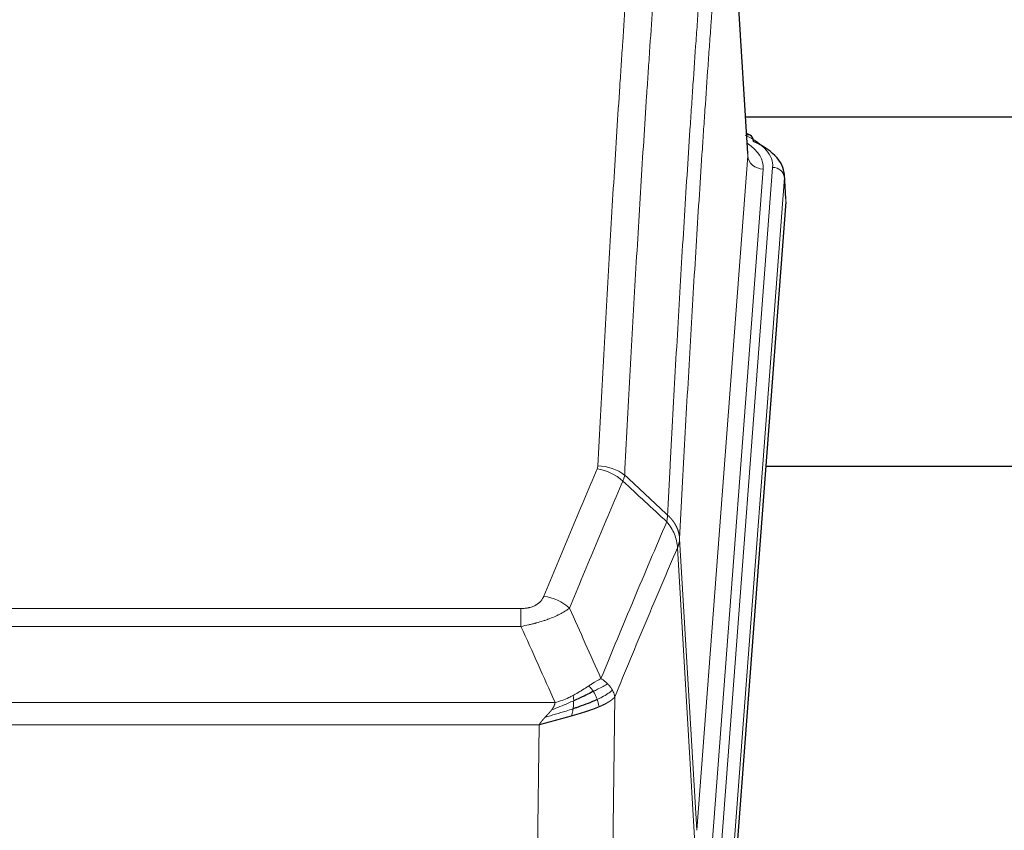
# Model space of a CAD drawing. Header units: inches. Extents: x 0 to 23760, y -13 to 16800.
# Tile 243 of 256: x 19951 to 20204, y 14096 to 14304. Entities that reach past the tile are written whole.
import ezdxf

# ---------------------------------------------------------------- set-up
doc = ezdxf.new("R2010")
doc.units = ezdxf.units.IN
doc.layers.add('1', color=7, linetype='Continuous', true_color=0xffffff)

msp = doc.modelspace()

# ---------------------------------------------------------------- linework, layer by layer
at = {"layer": '1', "color": 2, "linetype": 'Continuous', "lineweight": 25}
for p, q in [((20137.891, 14269.592), (20132.641, 14356.229)), ((20137.256, 14278.986), (20303.44, 14278.986)), ((20138.523, 14274.299), (20137.58, 14274.734)), ((20147.651, 14257.959), (20147.27, 14264.241)), ((20147.645, 14257.175), (20134.527, 14083.722)), ((20220.463, 14189.411), (20142.52, 14189.411))]:
    msp.add_line(p, q, dxfattribs=at)
at = {"layer": '1', "color": 110, "linetype": 'Continuous', "lineweight": 13}
for p, q in [((20137.887, 14269.016), (20132.639, 14355.606)), ((20124.82, 14096.243), (20137.887, 14269.016)), ((20141.879, 14265.59), (20128.813, 14092.817)), ((20131.16, 14092.664), (20144.271, 14266.025)), ((20147.265, 14263.455), (20134.154, 14090.094)), ((20147.645, 14257.175), (20147.265, 14263.455)), ((20120.444, 14170.92), (20124.82, 14096.243)), ((20124.239, 14094.334), (20119.888, 14168.586)), ((19874.452, 14153.039), (20079.794, 14153.039)), ((20079.794, 14148.475), (20079.794, 14153.039)), ((20079.794, 14148.475), (19874.452, 14148.475)), ((19865.72, 14128.996), (20088.526, 14128.996)), ((20103.845, 14130.442), (20102.887, 14054.791)), ((20084.413, 14123.252), (19869.833, 14123.252)), ((20083.445, 14046.756), (20084.413, 14123.252))]:
    msp.add_line(p, q, dxfattribs=at)
for centre, major_axis, ratio, start_param, end_param in [((20120.251, 14266.399), (24.034, 0.016), 0.461198, 6.2480186, 7.0671317), ((20137.265, 14271.575), (1.258, 2.724), 0.6272114, 6.2831797, 6.7581181), ((20117.86, 14265.964), (24.034, 0.016), 0.461198, 6.2480186, 6.8801307), ((20141.879, 14269.138), (3.989, -0.302), 0.8864705, 3.2608937, 4.7793301), ((20144.271, 14263.364), (2.991, -0.226), 0.8864705, 0.119301, 1.6377375), ((20099.49, 14181.291), (-9.987, 0.512), 0.8285973, 3.9974013, 4.7548106), ((20099.303, 14180.499), (-9.188, 3.948), 0.8056434, 4.2999866, 5.045624), ((20085.641, 14148.037), (9.245, -3.812), 0.7933159, 1.14397, 1.886928)]:
    msp.add_ellipse(centre, major_axis=major_axis, ratio=ratio, start_param=start_param, end_param=end_param, dxfattribs=at)
at = {"layer": '1', "color": 2, "linetype": 'Continuous', "lineweight": 25}
for centre, major_axis, ratio, start_param, end_param in [((20137.265, 14271.575), (1.258, 2.724), 0.6272114, 5.3993548, 6.2831797), ((20120.251, 14263.738), (27.03, 0.194), 0.4633579, 6.2451225, 7.0642357)]:
    msp.add_ellipse(centre, major_axis=major_axis, ratio=ratio, start_param=start_param, end_param=end_param, dxfattribs=at)
at = {"layer": '1', "color": 110, "linetype": 'Continuous', "lineweight": 13}
for points, knots in [([(20099.49, 14189.58), (20099.928, 14198.159), (20100.818, 14215.077), (20101.739, 14231.52), (20102.441, 14243.672), (20102.677, 14247.694), (20103.153, 14255.676), (20103.392, 14259.638), (20104.118, 14271.433), (20104.609, 14279.175), (20105.233, 14288.699), (20105.358, 14290.596), (20105.609, 14294.375), (20105.987, 14300.019), (20106.37, 14305.593), (20107.141, 14316.648), (20108.183, 14331.137), (20109.79, 14352.122), (20110.891, 14365.612), (20111.449, 14372.232)], [0, 0, 0, 0, 0.125, 0.25, 0.25, 0.3125, 0.3125, 0.375, 0.375, 0.5, 0.5, 0.53125, 0.53125, 0.5625, 0.625, 0.625, 0.75, 0.875, 1, 1, 1, 1]), ([(20118.332, 14369.642), (20117.774, 14363.03), (20116.672, 14349.555), (20115.062, 14328.595), (20114.018, 14314.122), (20113.247, 14303.081), (20112.863, 14297.513), (20112.485, 14291.875), (20112.233, 14288.101), (20112.108, 14286.206), (20111.483, 14276.693), (20110.991, 14268.96), (20110.265, 14257.179), (20110.025, 14253.222), (20109.549, 14245.249), (20109.312, 14241.232), (20108.609, 14229.094), (20107.687, 14212.671), (20106.796, 14195.772), (20106.358, 14187.204)], [0, 0, 0, 0, 0.125, 0.25, 0.375, 0.375, 0.4375, 0.46875, 0.46875, 0.5, 0.5, 0.625, 0.625, 0.6875, 0.6875, 0.75, 0.75, 0.875, 1, 1, 1, 1]), ([(20117.354, 14176.982), (20117.41, 14178.072), (20117.466, 14179.16), (20117.578, 14181.333), (20117.747, 14184.586), (20118.142, 14192.136), (20118.486, 14198.538), (20119.179, 14211.247), (20120.119, 14227.945), (20121.578, 14252.246), (20122.582, 14267.951), (20123.156, 14276.645), (20123.22, 14277.609), (20123.348, 14279.533), (20123.54, 14282.413), (20123.992, 14289.092), (20124.383, 14294.744), (20124.712, 14299.415), (20124.778, 14300.347), (20124.91, 14302.207), (20125.108, 14304.991), (20125.573, 14311.445), (20125.976, 14316.903), (20126.787, 14327.722), (20127.885, 14341.887), (20129.012, 14355.531), (20129.584, 14362.222)], [0, 0, 0, 0, 0.015625, 0.015625, 0.03125, 0.0625, 0.125, 0.125, 0.25, 0.375, 0.5, 0.5, 0.515625, 0.515625, 0.53125, 0.5625, 0.625, 0.625, 0.640625, 0.640625, 0.65625, 0.6875, 0.75, 0.75, 0.875, 1, 1, 1, 1]), ([(20132.639, 14355.606), (20132.069, 14348.933), (20130.945, 14335.327), (20129.85, 14321.203), (20129.041, 14310.415), (20128.639, 14304.972), (20128.176, 14298.537), (20127.978, 14295.761), (20127.846, 14293.906), (20127.781, 14292.977), (20127.453, 14288.32), (20127.063, 14282.684), (20126.612, 14276.025), (20126.421, 14273.154), (20126.293, 14271.235), (20126.229, 14270.274), (20125.657, 14261.606), (20124.655, 14245.949), (20123.201, 14221.723), (20121.794, 14196.755), (20120.889, 14179.614), (20120.444, 14170.92)], [0, 0, 0, 0, 0.125, 0.25, 0.25, 0.3125, 0.34375, 0.359375, 0.359375, 0.375, 0.375, 0.4375, 0.46875, 0.484375, 0.484375, 0.5, 0.5, 0.625, 0.75, 0.875, 1, 1, 1, 1]), ([(20099.49, 14189.58), (20099.483, 14189.446), (20099.464, 14189.313), (20099.402, 14189.048), (20099.359, 14188.916), (20099.303, 14188.785)], [0, 0, 0, 0, 0.5, 0.5, 1, 1, 1, 1]), ([(20085.641, 14156.193), (20086.775, 14158.954), (20087.911, 14161.705), (20090.183, 14167.182), (20091.321, 14169.91), (20094.736, 14178.058), (20097.017, 14183.444), (20099.303, 14188.785)], [0, 0, 0, 0, 0.25, 0.25, 0.5, 0.5, 1, 1, 1, 1]), ([(20105.899, 14185.698), (20103.611, 14180.362), (20101.327, 14174.98), (20097.907, 14166.84), (20096.769, 14164.115), (20094.493, 14158.642), (20093.357, 14155.894), (20092.221, 14153.135)], [0, 0, 0, 0, 0.5, 0.5, 0.75, 0.75, 1, 1, 1, 1]), ([(20117.354, 14176.982), (20117.334, 14176.718), (20117.318, 14176.431), (20117.26, 14175.841), (20117.217, 14175.538), (20117.142, 14175.244)], [0, 0, 0, 0, 0.5, 0.5, 1, 1, 1, 1]), ([(20117.354, 14176.982), (20117.367, 14176.97), (20117.392, 14176.947), (20117.43, 14176.913), (20117.469, 14176.878), (20117.507, 14176.843), (20117.545, 14176.807), (20117.584, 14176.77), (20117.622, 14176.734), (20117.661, 14176.696), (20117.699, 14176.659), (20117.738, 14176.62), (20117.777, 14176.582), (20117.816, 14176.543), (20117.855, 14176.503), (20117.894, 14176.463), (20117.933, 14176.422), (20117.972, 14176.381), (20118.011, 14176.34), (20118.051, 14176.298), (20118.09, 14176.255), (20118.129, 14176.212), (20118.168, 14176.168), (20118.208, 14176.124), (20118.247, 14176.08), (20118.286, 14176.035), (20118.325, 14175.989), (20118.364, 14175.943), (20118.403, 14175.896), (20118.442, 14175.849), (20118.481, 14175.801), (20118.52, 14175.753), (20118.559, 14175.705), (20118.598, 14175.655), (20118.636, 14175.605), (20118.675, 14175.555), (20118.713, 14175.504), (20118.751, 14175.453), (20118.789, 14175.401), (20118.827, 14175.348), (20118.865, 14175.295), (20118.903, 14175.242), (20118.94, 14175.188), (20118.978, 14175.133), (20119.015, 14175.078), (20119.052, 14175.022), (20119.088, 14174.965), (20119.125, 14174.909), (20119.161, 14174.851), (20119.197, 14174.793), (20119.233, 14174.734), (20119.268, 14174.675), (20119.303, 14174.616), (20119.338, 14174.555), (20119.373, 14174.494), (20119.407, 14174.433), (20119.441, 14174.371), (20119.475, 14174.309), (20119.508, 14174.246), (20119.543, 14174.177), (20119.58, 14174.104), (20119.618, 14174.027), (20119.656, 14173.949), (20119.693, 14173.87), (20119.729, 14173.792), (20119.764, 14173.713), (20119.798, 14173.634), (20119.831, 14173.554), (20119.864, 14173.475), (20119.896, 14173.395), (20119.926, 14173.315), (20119.956, 14173.234), (20119.986, 14173.154), (20120.014, 14173.073), (20120.041, 14172.992), (20120.068, 14172.911), (20120.094, 14172.829), (20120.119, 14172.748), (20120.143, 14172.666), (20120.166, 14172.584), (20120.188, 14172.502), (20120.21, 14172.42), (20120.23, 14172.337), (20120.25, 14172.255), (20120.268, 14172.172), (20120.286, 14172.089), (20120.303, 14172.006), (20120.32, 14171.923), (20120.335, 14171.84), (20120.349, 14171.757), (20120.363, 14171.673), (20120.375, 14171.59), (20120.387, 14171.506), (20120.398, 14171.423), (20120.408, 14171.339), (20120.417, 14171.255), (20120.425, 14171.172), (20120.432, 14171.088), (20120.439, 14171.004), (20120.442, 14170.948), (20120.444, 14170.92)], [0, 0, 0, 0, 0.0069372, 0.0139334, 0.0209887, 0.028103, 0.0352764, 0.0425088, 0.0498003, 0.0571509, 0.0645605, 0.0720292, 0.0795569, 0.0871437, 0.0947896, 0.1024945, 0.1102584, 0.1180815, 0.1259636, 0.1339048, 0.141905, 0.1499643, 0.1580827, 0.1662601, 0.1744966, 0.1827922, 0.1911468, 0.1995605, 0.2080333, 0.2165651, 0.225156, 0.233806, 0.2425151, 0.2512832, 0.2601104, 0.2689967, 0.277942, 0.2869465, 0.29601, 0.3051325, 0.3143142, 0.3235549, 0.3328547, 0.3422136, 0.3516315, 0.3611085, 0.3706446, 0.3802398, 0.3898941, 0.3996074, 0.4093798, 0.4192113, 0.4291019, 0.4390515, 0.4490602, 0.459128, 0.4692549, 0.4794409, 0.4896859, 0.4999901, 0.5124905, 0.524991, 0.5374914, 0.5499918, 0.5624922, 0.5749926, 0.587493, 0.5999934, 0.6124937, 0.6249941, 0.6374944, 0.6499948, 0.6624951, 0.6749954, 0.6874957, 0.699996, 0.7124963, 0.7249966, 0.7374968, 0.7499971, 0.7624973, 0.7749976, 0.7874978, 0.799998, 0.8124982, 0.8249984, 0.8374986, 0.8499988, 0.8624989, 0.8749991, 0.8874992, 0.8999993, 0.9124995, 0.9249996, 0.9374997, 0.9499998, 0.9624998, 0.9749999, 0.9875, 1, 1, 1, 1]), ([(20100.289, 14135.087), (20101.686, 14138.502), (20103.086, 14141.9), (20105.888, 14148.662), (20107.291, 14152.026), (20111.505, 14162.065), (20114.32, 14168.689), (20117.142, 14175.244)], [0, 0, 0, 0, 0.25, 0.25, 0.5, 0.5, 1, 1, 1, 1]), ([(20117.142, 14175.244), (20117.551, 14174.761), (20117.924, 14174.251), (20118.582, 14173.187), (20118.868, 14172.634), (20119.339, 14171.503), (20119.525, 14170.924), (20119.789, 14169.757), (20119.866, 14169.17), (20119.888, 14168.586)], [0, 0, 0, 0, 0.25, 0.25, 0.5, 0.5, 0.75, 0.75, 1, 1, 1, 1]), ([(20120.444, 14170.92), (20120.443, 14170.913), (20120.442, 14170.887), (20120.439, 14170.83), (20120.432, 14170.739), (20120.42, 14170.612), (20120.401, 14170.45), (20120.373, 14170.252), (20120.331, 14170.02), (20120.287, 14169.821), (20120.249, 14169.667), (20120.223, 14169.571), (20120.197, 14169.477), (20120.17, 14169.386), (20120.143, 14169.296), (20120.115, 14169.209), (20120.087, 14169.124), (20120.059, 14169.041), (20120.03, 14168.96), (20120.001, 14168.881), (20119.973, 14168.804), (20119.944, 14168.73), (20119.916, 14168.657), (20119.897, 14168.61), (20119.888, 14168.586)], [0, 0, 0, 0, 0.0092499, 0.0337179, 0.073404, 0.128308, 0.1984299, 0.2837694, 0.3843264, 0.5001005, 0.5424888, 0.5838484, 0.6241794, 0.6634821, 0.7017567, 0.7390032, 0.7752221, 0.8104134, 0.8445775, 0.8777146, 0.909825, 0.9409091, 0.9709673, 1, 1, 1, 1]), ([(20119.888, 14168.586), (20117.202, 14162.354), (20114.522, 14156.058), (20110.511, 14146.522), (20109.176, 14143.328), (20106.508, 14136.908), (20105.176, 14133.682), (20103.845, 14130.442)], [0, 0, 0, 0, 0.5, 0.5, 0.75, 0.75, 1, 1, 1, 1]), ([(20085.641, 14156.193), (20085.62, 14156.142), (20085.598, 14156.091), (20085.552, 14155.989), (20085.528, 14155.938), (20085.453, 14155.787), (20085.398, 14155.687), (20085.28, 14155.489), (20085.217, 14155.392), (20085.08, 14155.199), (20085.007, 14155.104), (20084.85, 14154.916), (20084.766, 14154.823), (20084.63, 14154.687), (20084.584, 14154.641), (20084.487, 14154.552), (20084.437, 14154.508), (20084.284, 14154.377), (20084.176, 14154.292), (20083.948, 14154.129), (20083.828, 14154.05), (20083.638, 14153.937), (20083.541, 14153.882), (20083.44, 14153.829), (20083.372, 14153.793), (20083.338, 14153.776), (20083.163, 14153.69), (20083.019, 14153.627), (20082.572, 14153.45), (20082.255, 14153.351), (20081.835, 14153.251), (20081.75, 14153.232), (20081.577, 14153.198), (20081.49, 14153.182), (20081.228, 14153.138), (20081.052, 14153.114), (20080.697, 14153.076), (20080.519, 14153.062), (20080.159, 14153.043), (20079.977, 14153.039), (20079.794, 14153.039)], [0, 0, 0, 0, 0.03125, 0.03125, 0.0625, 0.0625, 0.125, 0.125, 0.1875, 0.1875, 0.25, 0.25, 0.3125, 0.3125, 0.34375, 0.34375, 0.375, 0.375, 0.4375, 0.4375, 0.5, 0.5, 0.53125, 0.546875, 0.546875, 0.5625, 0.5625, 0.625, 0.625, 0.75, 0.75, 0.78125, 0.78125, 0.8125, 0.8125, 0.875, 0.875, 0.9375, 0.9375, 1, 1, 1, 1]), ([(20092.221, 14153.135), (20091.924, 14152.902), (20091.597, 14152.672), (20090.885, 14152.214), (20090.498, 14151.987), (20089.87, 14151.651), (20089.598, 14151.512), (20089.313, 14151.373), (20089.197, 14151.318), (20089.139, 14151.29), (20088.964, 14151.208), (20088.845, 14151.153), (20088.243, 14150.882), (20087.734, 14150.671), (20087.061, 14150.416), (20086.925, 14150.365), (20086.718, 14150.289), (20086.649, 14150.264), (20086.509, 14150.215), (20086.439, 14150.19), (20086.087, 14150.067), (20085.8, 14149.971), (20084.924, 14149.69), (20084.319, 14149.512), (20083.615, 14149.323), (20083.537, 14149.302), (20083.379, 14149.261), (20083.3, 14149.24), (20083.062, 14149.179), (20082.903, 14149.139), (20082.423, 14149.022), (20082.1, 14148.946), (20081.125, 14148.729), (20080.465, 14148.597), (20079.794, 14148.475)], [0, 0, 0, 0, 0.125, 0.125, 0.25, 0.25, 0.3125, 0.328125, 0.328125, 0.34375, 0.34375, 0.375, 0.375, 0.5, 0.5, 0.53125, 0.53125, 0.546875, 0.546875, 0.5625, 0.5625, 0.625, 0.625, 0.75, 0.75, 0.765625, 0.765625, 0.78125, 0.78125, 0.8125, 0.8125, 0.875, 0.875, 1, 1, 1, 1]), ([(20100.289, 14135.087), (20099.595, 14134.76), (20098.829, 14134.294), (20097.702, 14133.574), (20097.412, 14133.386), (20097.113, 14133.192)], [0, 0, 0, 0, 0.75, 0.75, 1, 1, 1, 1]), ([(20101.996, 14133.743), (20101.873, 14133.867), (20101.745, 14133.988), (20101.412, 14134.284), (20101.202, 14134.455), (20100.76, 14134.782), (20100.529, 14134.939), (20100.289, 14135.087)], [0, 0, 0, 0, 0.25, 0.25, 0.625, 0.625, 1, 1, 1, 1]), ([(20097.113, 14133.192), (20096.964, 14133.095), (20096.812, 14132.997), (20096.198, 14132.6), (20095.718, 14132.293), (20094.724, 14131.679), (20094.21, 14131.372), (20093.503, 14130.978), (20093.324, 14130.88), (20093.144, 14130.784)], [0, 0, 0, 0, 0.125, 0.125, 0.5, 0.5, 0.875, 0.875, 1, 1, 1, 1]), ([(20098.337, 14131.812), (20098.239, 14131.967), (20098.137, 14132.115), (20097.88, 14132.459), (20097.723, 14132.643), (20097.412, 14132.958), (20097.259, 14133.09), (20097.113, 14133.192)], [0, 0, 0, 0, 0.25, 0.25, 0.625, 0.625, 1, 1, 1, 1]), ([(20101.996, 14133.743), (20101.297, 14133.36), (20100.426, 14132.888), (20099.066, 14132.182), (20098.709, 14132), (20098.337, 14131.812)], [0, 0, 0, 0, 0.75, 0.75, 1, 1, 1, 1]), ([(20099.323, 14129.739), (20099.292, 14129.827), (20099.26, 14129.916), (20099.126, 14130.273), (20099.013, 14130.544), (20098.763, 14131.072), (20098.627, 14131.33), (20098.436, 14131.655), (20098.387, 14131.734), (20098.337, 14131.812)], [0, 0, 0, 0, 0.125, 0.125, 0.5, 0.5, 0.875, 0.875, 1, 1, 1, 1]), ([(20103.206, 14132.155), (20102.594, 14131.571), (20101.698, 14130.962), (20100.168, 14130.147), (20099.758, 14129.943), (20099.323, 14129.739)], [0, 0, 0, 0, 0.75, 0.75, 1, 1, 1, 1]), ([(20103.206, 14132.155), (20103.167, 14132.224), (20103.127, 14132.294), (20102.959, 14132.569), (20102.82, 14132.773), (20102.517, 14133.171), (20102.352, 14133.366), (20102.117, 14133.618), (20102.057, 14133.681), (20101.996, 14133.743)], [0, 0, 0, 0, 0.125, 0.125, 0.5, 0.5, 0.875, 0.875, 1, 1, 1, 1]), ([(20103.845, 14130.442), (20103.761, 14130.875), (20103.619, 14131.308), (20103.356, 14131.875), (20103.284, 14132.015), (20103.206, 14132.155)], [0, 0, 0, 0, 0.75, 0.75, 1, 1, 1, 1]), ([(20093.294, 14129.415), (20092.836, 14129.211), (20092.373, 14129.007), (20090.502, 14128.203), (20089.066, 14127.619), (20087.655, 14127.097)], [0, 0, 0, 0, 0.25, 0.25, 1, 1, 1, 1]), ([(20087.655, 14127.097), (20087.663, 14127.108), (20087.679, 14127.129), (20087.703, 14127.161), (20087.726, 14127.193), (20087.749, 14127.225), (20087.772, 14127.256), (20087.794, 14127.288), (20087.816, 14127.319), (20087.838, 14127.351), (20087.859, 14127.382), (20087.88, 14127.413), (20087.9, 14127.444), (20087.921, 14127.475), (20087.941, 14127.506), (20087.96, 14127.537), (20087.98, 14127.567), (20087.999, 14127.598), (20088.017, 14127.628), (20088.036, 14127.659), (20088.054, 14127.689), (20088.071, 14127.719), (20088.089, 14127.749), (20088.106, 14127.779), (20088.122, 14127.809), (20088.139, 14127.839), (20088.155, 14127.868), (20088.17, 14127.898), (20088.186, 14127.927), (20088.201, 14127.957), (20088.215, 14127.986), (20088.23, 14128.015), (20088.244, 14128.044), (20088.258, 14128.073), (20088.271, 14128.102), (20088.284, 14128.131), (20088.297, 14128.159), (20088.309, 14128.188), (20088.321, 14128.216), (20088.333, 14128.244), (20088.344, 14128.273), (20088.355, 14128.301), (20088.366, 14128.329), (20088.376, 14128.357), (20088.386, 14128.384), (20088.396, 14128.412), (20088.405, 14128.44), (20088.414, 14128.467), (20088.423, 14128.495), (20088.432, 14128.522), (20088.44, 14128.549), (20088.447, 14128.576), (20088.455, 14128.603), (20088.462, 14128.63), (20088.469, 14128.657), (20088.475, 14128.684), (20088.481, 14128.71), (20088.487, 14128.737), (20088.492, 14128.763), (20088.497, 14128.789), (20088.502, 14128.815), (20088.506, 14128.842), (20088.51, 14128.867), (20088.514, 14128.893), (20088.518, 14128.919), (20088.521, 14128.945), (20088.524, 14128.97), (20088.525, 14128.987), (20088.526, 14128.996)], [0, 0, 0, 0, 0.0185022, 0.0368847, 0.0551481, 0.073293, 0.0913199, 0.1092294, 0.1270222, 0.1446988, 0.1622598, 0.1797059, 0.1970378, 0.2142561, 0.2313614, 0.2483544, 0.265236, 0.2820066, 0.2986672, 0.3152184, 0.331661, 0.3479958, 0.3642235, 0.380345, 0.3963611, 0.4122725, 0.4280803, 0.4437851, 0.459388, 0.4748898, 0.4902915, 0.5055939, 0.5207981, 0.535905, 0.5509156, 0.565831, 0.5806521, 0.5953801, 0.6100159, 0.6245607, 0.6390157, 0.6533819, 0.6676604, 0.6818526, 0.6959596, 0.7099825, 0.7239227, 0.7377815, 0.75156, 0.7652597, 0.7788818, 0.7924277, 0.8058989, 0.8192966, 0.8326224, 0.8458776, 0.8590638, 0.8721825, 0.8852351, 0.8982233, 0.9111485, 0.9240124, 0.9368166, 0.9495628, 0.9622525, 0.9748874, 0.9874694, 1, 1, 1, 1]), ([(20093.144, 14130.784), (20092.783, 14130.593), (20092.416, 14130.407), (20090.922, 14129.704), (20089.746, 14129.262), (20088.526, 14128.996)], [0, 0, 0, 0, 0.25, 0.25, 1, 1, 1, 1]), ([(20093.125, 14127.355), (20093.137, 14127.442), (20093.149, 14127.529), (20093.194, 14127.882), (20093.223, 14128.151), (20093.266, 14128.677), (20093.281, 14128.934), (20093.292, 14129.258), (20093.293, 14129.337), (20093.294, 14129.415)], [0, 0, 0, 0, 0.125, 0.125, 0.5, 0.5, 0.875, 0.875, 1, 1, 1, 1]), ([(20093.294, 14129.415), (20093.296, 14129.57), (20093.294, 14129.718), (20093.281, 14130.061), (20093.265, 14130.245), (20093.216, 14130.557), (20093.184, 14130.687), (20093.144, 14130.784)], [0, 0, 0, 0, 0.25, 0.25, 0.625, 0.625, 1, 1, 1, 1]), ([(20099.813, 14127.893), (20099.742, 14128.254), (20099.643, 14128.713), (20099.441, 14129.388), (20099.385, 14129.562), (20099.323, 14129.739)], [0, 0, 0, 0, 0.75, 0.75, 1, 1, 1, 1]), ([(20103.845, 14130.442), (20103.839, 14130.434), (20103.827, 14130.42), (20103.809, 14130.399), (20103.791, 14130.377), (20103.773, 14130.356), (20103.754, 14130.335), (20103.735, 14130.313), (20103.716, 14130.292), (20103.697, 14130.271), (20103.678, 14130.25), (20103.658, 14130.23), (20103.639, 14130.209), (20103.619, 14130.188), (20103.599, 14130.168), (20103.579, 14130.147), (20103.559, 14130.127), (20103.538, 14130.107), (20103.518, 14130.087), (20103.497, 14130.066), (20103.476, 14130.046), (20103.455, 14130.026), (20103.434, 14130.007), (20103.413, 14129.987), (20103.392, 14129.967), (20103.37, 14129.948), (20103.349, 14129.928), (20103.327, 14129.909), (20103.305, 14129.889), (20103.283, 14129.87), (20103.261, 14129.851), (20103.239, 14129.832), (20103.217, 14129.813), (20103.194, 14129.794), (20103.172, 14129.775), (20103.149, 14129.756), (20103.126, 14129.738), (20103.103, 14129.719), (20103.08, 14129.701), (20103.057, 14129.682), (20103.034, 14129.664), (20103.011, 14129.646), (20102.988, 14129.628), (20102.964, 14129.61), (20102.941, 14129.592), (20102.917, 14129.574), (20102.894, 14129.556), (20102.87, 14129.538), (20102.846, 14129.521), (20102.822, 14129.503), (20102.798, 14129.486), (20102.774, 14129.468), (20102.75, 14129.451), (20102.726, 14129.434), (20102.702, 14129.417), (20102.678, 14129.399), (20102.653, 14129.383), (20102.629, 14129.366), (20102.605, 14129.349), (20102.58, 14129.332), (20102.556, 14129.316), (20102.531, 14129.299), (20102.507, 14129.283), (20102.482, 14129.266), (20102.457, 14129.25), (20102.433, 14129.234), (20102.408, 14129.217), (20102.383, 14129.201), (20102.358, 14129.185), (20102.333, 14129.17), (20102.308, 14129.154), (20102.284, 14129.138), (20102.259, 14129.122), (20102.234, 14129.107), (20102.209, 14129.091), (20102.184, 14129.076), (20102.159, 14129.061), (20102.134, 14129.045), (20102.109, 14129.03), (20102.084, 14129.015), (20102.058, 14129), (20102.033, 14128.985), (20102.008, 14128.97), (20101.983, 14128.956), (20101.958, 14128.941), (20101.933, 14128.926), (20101.908, 14128.912), (20101.883, 14128.897), (20101.858, 14128.883), (20101.833, 14128.869), (20101.808, 14128.855), (20101.783, 14128.84), (20101.758, 14128.826), (20101.733, 14128.812), (20101.708, 14128.798), (20101.683, 14128.785), (20101.658, 14128.771), (20101.633, 14128.757), (20101.608, 14128.744), (20101.583, 14128.73), (20101.558, 14128.717), (20101.533, 14128.703), (20101.508, 14128.69), (20101.484, 14128.677), (20101.459, 14128.664), (20101.434, 14128.651), (20101.409, 14128.638), (20101.385, 14128.625), (20101.36, 14128.612), (20101.336, 14128.599), (20101.311, 14128.587), (20101.287, 14128.574), (20101.262, 14128.562), (20101.238, 14128.549), (20101.213, 14128.537), (20101.189, 14128.524), (20101.165, 14128.512), (20101.141, 14128.5), (20101.117, 14128.488), (20101.092, 14128.476), (20101.068, 14128.464), (20101.044, 14128.452), (20101.021, 14128.441), (20100.997, 14128.429), (20100.973, 14128.417), (20100.949, 14128.406), (20100.926, 14128.394), (20100.902, 14128.383), (20100.878, 14128.371), (20100.855, 14128.36), (20100.832, 14128.349), (20100.808, 14128.338), (20100.785, 14128.327), (20100.762, 14128.316), (20100.739, 14128.305), (20100.716, 14128.294), (20100.693, 14128.283), (20100.67, 14128.273), (20100.647, 14128.262), (20100.624, 14128.251), (20100.602, 14128.241), (20100.579, 14128.231), (20100.557, 14128.22), (20100.534, 14128.21), (20100.512, 14128.2), (20100.49, 14128.19), (20100.468, 14128.18), (20100.446, 14128.17), (20100.424, 14128.16), (20100.402, 14128.15), (20100.38, 14128.14), (20100.358, 14128.13), (20100.337, 14128.121), (20100.315, 14128.111), (20100.294, 14128.102), (20100.273, 14128.092), (20100.252, 14128.083), (20100.231, 14128.073), (20100.21, 14128.064), (20100.189, 14128.055), (20100.168, 14128.046), (20100.147, 14128.037), (20100.127, 14128.028), (20100.106, 14128.019), (20100.086, 14128.01), (20100.066, 14128.001), (20100.046, 14127.993), (20100.026, 14127.984), (20100.006, 14127.975), (20099.986, 14127.967), (20099.966, 14127.958), (20099.947, 14127.95), (20099.927, 14127.942), (20099.908, 14127.934), (20099.889, 14127.925), (20099.87, 14127.917), (20099.851, 14127.909), (20099.832, 14127.901), (20099.82, 14127.896), (20099.813, 14127.893)], [0, 0, 0, 0, 0.0080212, 0.0160154, 0.0239827, 0.0319231, 0.0398365, 0.0477229, 0.0555824, 0.0634149, 0.0712205, 0.0789992, 0.0867509, 0.0944756, 0.1021734, 0.1098443, 0.1174881, 0.1251051, 0.1326951, 0.1402581, 0.1477942, 0.1553034, 0.1627856, 0.1702408, 0.1776691, 0.1850704, 0.1924448, 0.1997923, 0.2071128, 0.2144063, 0.2216729, 0.2289126, 0.2361253, 0.243311, 0.2504698, 0.2576016, 0.2647065, 0.2717845, 0.2788355, 0.2858595, 0.2928566, 0.2998268, 0.30677, 0.3136862, 0.3205755, 0.3274379, 0.3342733, 0.3410817, 0.3478632, 0.3546178, 0.3613454, 0.3680461, 0.3747198, 0.3813665, 0.3879863, 0.3945792, 0.4011451, 0.4076841, 0.4141961, 0.4206811, 0.4271393, 0.4335704, 0.4399746, 0.4463519, 0.4527022, 0.4590256, 0.465322, 0.4715915, 0.477834, 0.4840496, 0.4902382, 0.4963999, 0.5025346, 0.5086424, 0.5147232, 0.5207771, 0.526804, 0.532804, 0.5387771, 0.5447232, 0.5506423, 0.5565345, 0.5623997, 0.568238, 0.5740494, 0.5798338, 0.5855912, 0.5913217, 0.5970253, 0.6027019, 0.6083515, 0.6139742, 0.61957, 0.6251388, 0.6306807, 0.6361956, 0.6416836, 0.6471446, 0.6525787, 0.6579858, 0.663366, 0.6687192, 0.6740455, 0.6793448, 0.6846172, 0.6898627, 0.6950812, 0.7002727, 0.7054373, 0.710575, 0.7156857, 0.7207694, 0.7258262, 0.7308561, 0.735859, 0.740835, 0.745784, 0.7507061, 0.7556012, 0.7604694, 0.7653107, 0.7701249, 0.7749123, 0.7796727, 0.7844061, 0.7891127, 0.7937922, 0.7984448, 0.8030705, 0.8076692, 0.812241, 0.8167858, 0.8213037, 0.8257947, 0.8302587, 0.8346957, 0.8391058, 0.843489, 0.8478452, 0.8521745, 0.8564768, 0.8607522, 0.8650006, 0.8692221, 0.8734166, 0.8775842, 0.8817249, 0.8858386, 0.8899254, 0.8939852, 0.8980181, 0.902024, 0.906003, 0.909955, 0.9138802, 0.9177783, 0.9216495, 0.9254938, 0.9293111, 0.9331015, 0.936865, 0.9406015, 0.944311, 0.9479937, 0.9516493, 0.9552781, 0.9588799, 0.9624547, 0.9660026, 0.9695236, 0.9730176, 0.9764847, 0.9799249, 0.9833381, 0.9867243, 0.9900837, 0.993416, 0.9967215, 1, 1, 1, 1]), ([(20093.125, 14127.355), (20092.547, 14127.164), (20091.96, 14126.976), (20089.586, 14126.234), (20087.756, 14125.704), (20085.984, 14125.2)], [0, 0, 0, 0, 0.25, 0.25, 1, 1, 1, 1]), ([(20085.984, 14125.2), (20085.998, 14125.215), (20086.026, 14125.246), (20086.068, 14125.291), (20086.108, 14125.334), (20086.148, 14125.377), (20086.186, 14125.419), (20086.224, 14125.459), (20086.26, 14125.498), (20086.295, 14125.536), (20086.329, 14125.573), (20086.363, 14125.609), (20086.395, 14125.644), (20086.426, 14125.678), (20086.456, 14125.71), (20086.485, 14125.741), (20086.513, 14125.771), (20086.539, 14125.8), (20086.565, 14125.828), (20086.59, 14125.855), (20086.614, 14125.881), (20086.636, 14125.905), (20086.658, 14125.929), (20086.678, 14125.951), (20086.698, 14125.972), (20086.716, 14125.992), (20086.733, 14126.01), (20086.75, 14126.028), (20086.765, 14126.045), (20086.779, 14126.06), (20086.792, 14126.074), (20086.804, 14126.087), (20086.815, 14126.099), (20086.825, 14126.11), (20086.834, 14126.12), (20086.842, 14126.128), (20086.849, 14126.136), (20086.855, 14126.142), (20086.859, 14126.147), (20086.872, 14126.161), (20086.892, 14126.184), (20086.921, 14126.216), (20086.95, 14126.248), (20086.978, 14126.28), (20087.006, 14126.312), (20087.034, 14126.343), (20087.061, 14126.374), (20087.088, 14126.405), (20087.115, 14126.436), (20087.141, 14126.466), (20087.167, 14126.496), (20087.193, 14126.526), (20087.218, 14126.556), (20087.243, 14126.585), (20087.268, 14126.614), (20087.292, 14126.643), (20087.316, 14126.672), (20087.34, 14126.7), (20087.363, 14126.728), (20087.386, 14126.756), (20087.409, 14126.784), (20087.431, 14126.811), (20087.453, 14126.838), (20087.475, 14126.865), (20087.496, 14126.892), (20087.517, 14126.919), (20087.538, 14126.945), (20087.558, 14126.971), (20087.578, 14126.997), (20087.598, 14127.022), (20087.617, 14127.047), (20087.636, 14127.072), (20087.649, 14127.089), (20087.655, 14127.097)], [0, 0, 0, 0, 0.0247661, 0.0489206, 0.0724636, 0.0953949, 0.1177147, 0.1394229, 0.1605195, 0.1810045, 0.2008779, 0.2201398, 0.23879, 0.2568287, 0.2742558, 0.2910713, 0.3072753, 0.3228676, 0.3378484, 0.3522176, 0.3659752, 0.3791212, 0.3916556, 0.4035785, 0.4148897, 0.4255894, 0.4356775, 0.445154, 0.454019, 0.4622723, 0.4699141, 0.4769443, 0.4833629, 0.48917, 0.4943654, 0.4989493, 0.5029216, 0.5062824, 0.5090316, 0.5111692, 0.5284651, 0.5456049, 0.5625886, 0.5794163, 0.5960881, 0.612604, 0.6289642, 0.6451687, 0.6612176, 0.6771111, 0.6928491, 0.7084319, 0.7238594, 0.7391318, 0.7542492, 0.7692118, 0.7840195, 0.7986726, 0.8131712, 0.8275153, 0.8417051, 0.8557408, 0.8696224, 0.8833501, 0.8969241, 0.9103445, 0.9236114, 0.936725, 0.9496856, 0.9624932, 0.975148, 0.9876502, 1, 1, 1, 1]), ([(20099.813, 14127.893), (20099.799, 14127.887), (20099.769, 14127.875), (20099.725, 14127.856), (20099.681, 14127.838), (20099.636, 14127.819), (20099.592, 14127.801), (20099.547, 14127.782), (20099.503, 14127.764), (20099.458, 14127.745), (20099.413, 14127.727), (20099.368, 14127.709), (20099.323, 14127.691), (20099.277, 14127.672), (20099.232, 14127.654), (20099.187, 14127.636), (20099.141, 14127.618), (20099.095, 14127.6), (20099.05, 14127.582), (20099.004, 14127.564), (20098.958, 14127.546), (20098.912, 14127.529), (20098.866, 14127.511), (20098.82, 14127.493), (20098.774, 14127.475), (20098.727, 14127.457), (20098.681, 14127.44), (20098.634, 14127.422), (20098.588, 14127.405), (20098.541, 14127.387), (20098.495, 14127.37), (20098.448, 14127.352), (20098.401, 14127.335), (20098.354, 14127.317), (20098.307, 14127.3), (20098.26, 14127.283), (20098.213, 14127.265), (20098.166, 14127.248), (20098.118, 14127.231), (20098.071, 14127.214), (20098.024, 14127.197), (20097.976, 14127.179), (20097.929, 14127.162), (20097.881, 14127.145), (20097.834, 14127.128), (20097.786, 14127.111), (20097.738, 14127.095), (20097.69, 14127.078), (20097.642, 14127.061), (20097.595, 14127.044), (20097.547, 14127.027), (20097.499, 14127.011), (20097.451, 14126.994), (20097.402, 14126.977), (20097.354, 14126.961), (20097.306, 14126.944), (20097.258, 14126.928), (20097.21, 14126.911), (20097.161, 14126.895), (20097.113, 14126.878), (20097.064, 14126.862), (20097.016, 14126.845), (20096.967, 14126.829), (20096.919, 14126.813), (20096.87, 14126.797), (20096.822, 14126.78), (20096.773, 14126.764), (20096.724, 14126.748), (20096.676, 14126.732), (20096.627, 14126.716), (20096.578, 14126.7), (20096.529, 14126.684), (20096.481, 14126.668), (20096.432, 14126.652), (20096.383, 14126.636), (20096.334, 14126.62), (20096.285, 14126.604), (20096.236, 14126.589), (20096.187, 14126.573), (20096.138, 14126.557), (20096.089, 14126.541), (20096.04, 14126.526), (20095.991, 14126.51), (20095.942, 14126.495), (20095.893, 14126.479), (20095.844, 14126.464), (20095.795, 14126.448), (20095.746, 14126.433), (20095.697, 14126.417), (20095.648, 14126.402), (20095.598, 14126.386), (20095.549, 14126.371), (20095.5, 14126.356), (20095.451, 14126.341), (20095.402, 14126.325), (20095.353, 14126.31), (20095.303, 14126.295), (20095.254, 14126.28), (20095.205, 14126.265), (20095.156, 14126.25), (20095.107, 14126.235), (20095.057, 14126.22), (20095.008, 14126.205), (20094.959, 14126.19), (20094.91, 14126.175), (20094.861, 14126.16), (20094.812, 14126.145), (20094.762, 14126.13), (20094.713, 14126.116), (20094.664, 14126.101), (20094.615, 14126.086), (20094.566, 14126.071), (20094.517, 14126.057), (20094.468, 14126.042), (20094.419, 14126.028), (20094.369, 14126.013), (20094.32, 14125.998), (20094.271, 14125.984), (20094.222, 14125.969), (20094.173, 14125.955), (20094.124, 14125.941), (20094.075, 14125.926), (20094.026, 14125.912), (20093.977, 14125.897), (20093.929, 14125.883), (20093.88, 14125.869), (20093.831, 14125.855), (20093.782, 14125.84), (20093.733, 14125.826), (20093.684, 14125.812), (20093.635, 14125.798), (20093.587, 14125.784), (20093.538, 14125.77), (20093.489, 14125.756), (20093.441, 14125.742), (20093.392, 14125.728), (20093.343, 14125.714), (20093.295, 14125.7), (20093.246, 14125.686), (20093.198, 14125.672), (20093.149, 14125.658), (20093.101, 14125.644), (20093.052, 14125.63), (20093.004, 14125.616), (20092.956, 14125.603), (20092.907, 14125.589), (20092.859, 14125.575), (20092.827, 14125.566), (20092.811, 14125.562)], [0, 0, 0, 0, 0.0076941, 0.0153765, 0.0230472, 0.0307061, 0.0383534, 0.045989, 0.0536129, 0.061225, 0.0688255, 0.0764143, 0.0839914, 0.0915567, 0.0991104, 0.1066524, 0.1141827, 0.1217013, 0.1292082, 0.1367034, 0.1441869, 0.1516588, 0.1591189, 0.1665674, 0.1740041, 0.1814292, 0.1888426, 0.1962444, 0.2036344, 0.2110128, 0.2183794, 0.2257344, 0.2330778, 0.2404094, 0.2477294, 0.2550377, 0.2623343, 0.2696193, 0.2768926, 0.2841542, 0.2914041, 0.2986424, 0.305869, 0.313084, 0.3202872, 0.3274789, 0.3346588, 0.3418271, 0.3489838, 0.3561287, 0.3632621, 0.3703837, 0.3774937, 0.3845921, 0.3916788, 0.3987539, 0.4058173, 0.412869, 0.4199092, 0.4269376, 0.4339544, 0.4409596, 0.4479532, 0.454935, 0.4619053, 0.4688639, 0.4758109, 0.4827462, 0.4896699, 0.496582, 0.5034825, 0.5103713, 0.5172485, 0.524114, 0.5309679, 0.5378102, 0.5446409, 0.55146, 0.5582674, 0.5650632, 0.5718474, 0.57862, 0.5853809, 0.5921303, 0.598868, 0.6055941, 0.6123087, 0.6190116, 0.6257029, 0.6323825, 0.6390506, 0.6457071, 0.652352, 0.6589853, 0.665607, 0.672217, 0.6788155, 0.6854024, 0.6919777, 0.6985414, 0.7050935, 0.7116341, 0.718163, 0.7246804, 0.7311862, 0.7376804, 0.744163, 0.750634, 0.7570935, 0.7635413, 0.7699776, 0.7764024, 0.7828155, 0.7892171, 0.7956072, 0.8019856, 0.8083525, 0.8147079, 0.8210516, 0.8273839, 0.8337045, 0.8400136, 0.8463112, 0.8525972, 0.8588716, 0.8651345, 0.8713859, 0.8776257, 0.8838539, 0.8900706, 0.8962758, 0.9024695, 0.9086516, 0.9148221, 0.9209812, 0.9271287, 0.9332646, 0.9393891, 0.945502, 0.9516034, 0.9576933, 0.9637717, 0.9698385, 0.9758938, 0.9819376, 0.9879699, 0.9939907, 1, 1, 1, 1]), ([(20092.811, 14125.562), (20092.844, 14125.733), (20092.883, 14125.929), (20092.965, 14126.361), (20093.008, 14126.596), (20093.075, 14127.009), (20093.101, 14127.18), (20093.125, 14127.355)], [0, 0, 0, 0, 0.375, 0.375, 0.75, 0.75, 1, 1, 1, 1]), ([(20092.811, 14125.562), (20092.789, 14125.555), (20092.746, 14125.543), (20092.681, 14125.525), (20092.616, 14125.506), (20092.551, 14125.488), (20092.486, 14125.47), (20092.42, 14125.451), (20092.355, 14125.433), (20092.29, 14125.415), (20092.225, 14125.396), (20092.16, 14125.378), (20092.095, 14125.36), (20092.03, 14125.342), (20091.964, 14125.324), (20091.899, 14125.305), (20091.834, 14125.287), (20091.769, 14125.269), (20091.704, 14125.251), (20091.638, 14125.233), (20091.573, 14125.215), (20091.508, 14125.197), (20091.443, 14125.179), (20091.377, 14125.161), (20091.312, 14125.143), (20091.247, 14125.125), (20091.182, 14125.107), (20091.116, 14125.089), (20091.051, 14125.071), (20090.986, 14125.053), (20090.921, 14125.035), (20090.856, 14125.017), (20090.79, 14124.999), (20090.725, 14124.982), (20090.66, 14124.964), (20090.595, 14124.946), (20090.53, 14124.928), (20090.464, 14124.91), (20090.399, 14124.893), (20090.334, 14124.875), (20090.269, 14124.857), (20090.204, 14124.839), (20090.139, 14124.822), (20090.074, 14124.804), (20090.009, 14124.786), (20089.944, 14124.769), (20089.879, 14124.751), (20089.814, 14124.733), (20089.749, 14124.716), (20089.684, 14124.698), (20089.619, 14124.681), (20089.554, 14124.663), (20089.49, 14124.645), (20089.425, 14124.628), (20089.36, 14124.61), (20089.295, 14124.593), (20089.231, 14124.575), (20089.166, 14124.558), (20089.101, 14124.54), (20089.037, 14124.523), (20088.972, 14124.505), (20088.908, 14124.488), (20088.843, 14124.47), (20088.779, 14124.453), (20088.714, 14124.436), (20088.65, 14124.418), (20088.586, 14124.401), (20088.522, 14124.383), (20088.457, 14124.366), (20088.393, 14124.349), (20088.329, 14124.331), (20088.265, 14124.314), (20088.201, 14124.297), (20088.137, 14124.279), (20088.073, 14124.262), (20088.009, 14124.245), (20087.945, 14124.227), (20087.881, 14124.21), (20087.818, 14124.193), (20087.754, 14124.176), (20087.69, 14124.158), (20087.627, 14124.141), (20087.563, 14124.124), (20087.5, 14124.107), (20087.436, 14124.089), (20087.373, 14124.072), (20087.31, 14124.055), (20087.246, 14124.038), (20087.183, 14124.021), (20087.12, 14124.003), (20087.057, 14123.986), (20086.994, 14123.969), (20086.931, 14123.952), (20086.868, 14123.935), (20086.805, 14123.918), (20086.743, 14123.9), (20086.68, 14123.883), (20086.617, 14123.866), (20086.555, 14123.849), (20086.492, 14123.832), (20086.43, 14123.815), (20086.368, 14123.798), (20086.305, 14123.781), (20086.243, 14123.763), (20086.181, 14123.746), (20086.119, 14123.729), (20086.057, 14123.712), (20085.995, 14123.695), (20085.933, 14123.678), (20085.871, 14123.661), (20085.81, 14123.644), (20085.748, 14123.627), (20085.687, 14123.61), (20085.625, 14123.593), (20085.564, 14123.576), (20085.502, 14123.559), (20085.441, 14123.541), (20085.38, 14123.524), (20085.319, 14123.507), (20085.258, 14123.49), (20085.197, 14123.473), (20085.136, 14123.456), (20085.076, 14123.439), (20085.015, 14123.422), (20084.954, 14123.405), (20084.894, 14123.388), (20084.833, 14123.371), (20084.773, 14123.354), (20084.713, 14123.337), (20084.653, 14123.32), (20084.593, 14123.303), (20084.533, 14123.286), (20084.473, 14123.269), (20084.433, 14123.257), (20084.413, 14123.252)], [0, 0, 0, 0, 0.0081592, 0.0163092, 0.0244501, 0.0325819, 0.0407045, 0.0488181, 0.0569225, 0.0650178, 0.0731041, 0.0811812, 0.0892493, 0.0973083, 0.1053581, 0.113399, 0.1214307, 0.1294534, 0.137467, 0.1454716, 0.1534671, 0.1614536, 0.169431, 0.1773994, 0.1853588, 0.1933091, 0.2012504, 0.2091827, 0.217106, 0.2250203, 0.2329256, 0.2408219, 0.2487092, 0.2565875, 0.2644568, 0.2723172, 0.2801686, 0.288011, 0.2958444, 0.303669, 0.3114845, 0.3192911, 0.3270888, 0.3348775, 0.3426574, 0.3504282, 0.3581902, 0.3659433, 0.3736874, 0.3814227, 0.389149, 0.3968665, 0.4045751, 0.4122748, 0.4199656, 0.4276476, 0.4353206, 0.4429849, 0.4506403, 0.4582868, 0.4659245, 0.4735534, 0.4811734, 0.4887846, 0.496387, 0.5039805, 0.5115653, 0.5191413, 0.5267084, 0.5342668, 0.5418164, 0.5493572, 0.5568893, 0.5644125, 0.5719271, 0.5794328, 0.5869298, 0.5944181, 0.6018976, 0.6093684, 0.6168305, 0.6242839, 0.6317285, 0.6391644, 0.6465917, 0.6540102, 0.6614201, 0.6688212, 0.6762137, 0.6835975, 0.6909727, 0.6983392, 0.705697, 0.7130462, 0.7203868, 0.7277187, 0.735042, 0.7423567, 0.7496628, 0.7569603, 0.7642491, 0.7715294, 0.7788011, 0.7860642, 0.7933187, 0.8005646, 0.807802, 0.8150309, 0.8222512, 0.8294629, 0.8366661, 0.8438608, 0.851047, 0.8582246, 0.8653938, 0.8725544, 0.8797065, 0.8868502, 0.8939854, 0.9011121, 0.9082303, 0.9153401, 0.9224414, 0.9295343, 0.9366187, 0.9436947, 0.9507623, 0.9578214, 0.9648722, 0.9719145, 0.9789485, 0.985974, 0.9929912, 1, 1, 1, 1]), ([(20084.413, 14123.252), (20084.418, 14123.26), (20084.429, 14123.278), (20084.445, 14123.303), (20084.462, 14123.33), (20084.479, 14123.356), (20084.496, 14123.383), (20084.514, 14123.41), (20084.532, 14123.437), (20084.551, 14123.465), (20084.57, 14123.493), (20084.589, 14123.521), (20084.609, 14123.55), (20084.63, 14123.578), (20084.65, 14123.607), (20084.671, 14123.637), (20084.692, 14123.666), (20084.714, 14123.696), (20084.736, 14123.726), (20084.759, 14123.756), (20084.782, 14123.787), (20084.805, 14123.818), (20084.829, 14123.849), (20084.853, 14123.881), (20084.878, 14123.913), (20084.903, 14123.945), (20084.928, 14123.977), (20084.954, 14124.01), (20084.98, 14124.043), (20085.006, 14124.076), (20085.033, 14124.109), (20085.06, 14124.143), (20085.088, 14124.177), (20085.116, 14124.211), (20085.145, 14124.246), (20085.173, 14124.281), (20085.203, 14124.316), (20085.232, 14124.351), (20085.262, 14124.387), (20085.293, 14124.423), (20085.324, 14124.459), (20085.355, 14124.496), (20085.386, 14124.532), (20085.418, 14124.569), (20085.451, 14124.607), (20085.484, 14124.644), (20085.517, 14124.682), (20085.55, 14124.72), (20085.584, 14124.759), (20085.619, 14124.798), (20085.653, 14124.837), (20085.689, 14124.876), (20085.724, 14124.916), (20085.76, 14124.955), (20085.796, 14124.995), (20085.833, 14125.036), (20085.87, 14125.076), (20085.908, 14125.117), (20085.946, 14125.159), (20085.971, 14125.186), (20085.984, 14125.2)], [0, 0, 0, 0, 0.0121901, 0.0245516, 0.0370849, 0.0497905, 0.0626689, 0.0757204, 0.0889455, 0.1023447, 0.1159182, 0.1296666, 0.14359, 0.1576889, 0.1719636, 0.1864145, 0.2010418, 0.2158458, 0.2308268, 0.2459852, 0.261321, 0.2768347, 0.2925265, 0.3083966, 0.3244452, 0.3406727, 0.357079, 0.3736646, 0.3904296, 0.4073742, 0.4244986, 0.4418029, 0.4592875, 0.4769523, 0.4947976, 0.5128236, 0.5310305, 0.5494183, 0.5679872, 0.5867374, 0.605669, 0.6247822, 0.644077, 0.6635537, 0.6832123, 0.7030529, 0.7230758, 0.7432809, 0.7636685, 0.7842385, 0.8049912, 0.8259267, 0.8470449, 0.8683461, 0.8898303, 0.9114976, 0.9333482, 0.955382, 0.9775993, 1, 1, 1, 1])]:
    msp.add_open_spline(points, degree=3, knots=knots, dxfattribs=at)
for points in [[(20106.358, 14187.204), (20106.317, 14186.96), (20106.2, 14186.466), (20106.011, 14185.956), (20105.899, 14185.698)], [(20106.358, 14187.204), (20110.024, 14183.798), (20113.689, 14180.39), (20117.354, 14176.982)], [(20117.142, 14175.244), (20113.395, 14178.73), (20109.647, 14182.215), (20105.899, 14185.698)], [(20092.221, 14153.135), (20094.925, 14147.125), (20097.615, 14141.109), (20100.289, 14135.087)], [(20088.526, 14128.996), (20085.633, 14135.496), (20082.722, 14141.989), (20079.794, 14148.475)]]:
    msp.add_open_spline(points, degree=3, dxfattribs=at)
at = {"layer": '1', "color": 2, "linetype": 'Continuous', "lineweight": 25}
for points in [[(20098.337, 14131.812), (20098.152, 14131.718), (20097.962, 14131.623), (20097.191, 14131.239), (20096.581, 14130.941), (20095.311, 14130.336), (20094.652, 14130.029), (20093.75, 14129.619), (20093.523, 14129.517), (20093.294, 14129.415)], [(20099.323, 14129.739), (20099.106, 14129.637), (20098.882, 14129.535), (20097.964, 14129.129), (20097.223, 14128.826), (20095.658, 14128.228), (20094.835, 14127.932), (20093.701, 14127.546), (20093.414, 14127.45), (20093.125, 14127.355)]]:
    msp.add_open_spline(points, degree=3, knots=[0, 0, 0, 0, 0.125, 0.125, 0.5, 0.5, 0.875, 0.875, 1, 1, 1, 1], dxfattribs=at)

doc.saveas('drawing.dxf')
